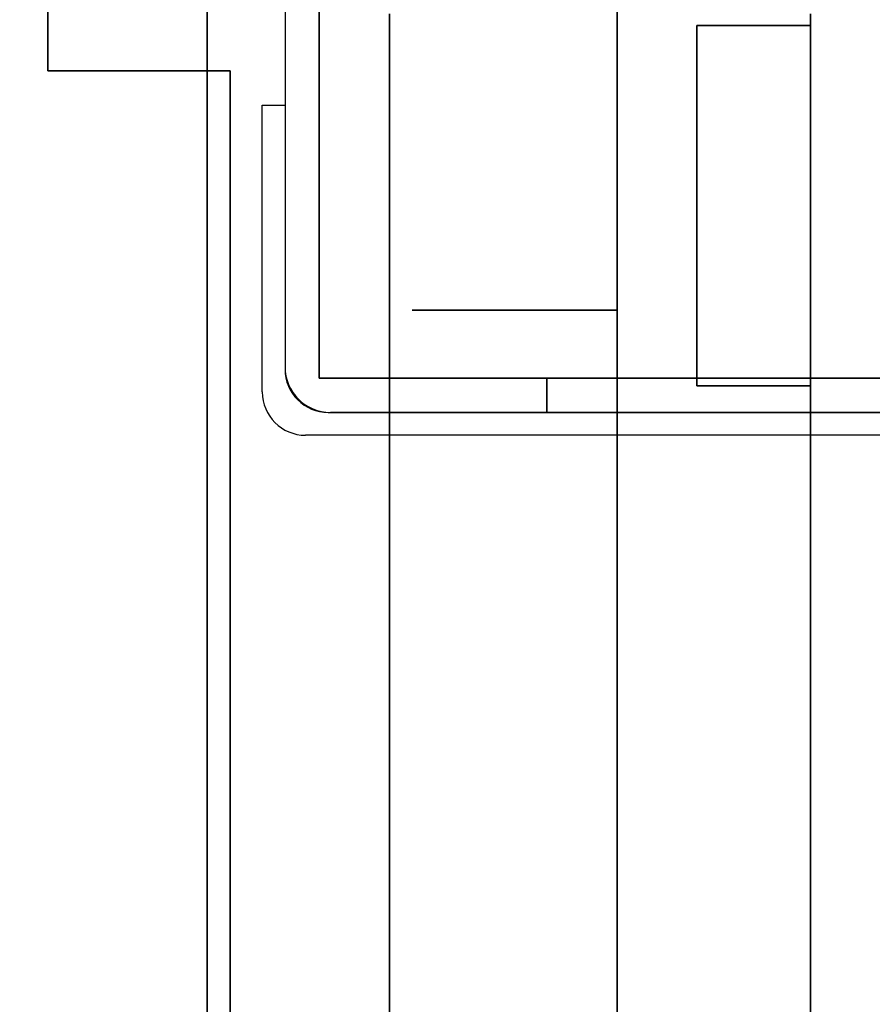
# Model space of a CAD drawing. Header units: millimetres. Extents: x 0 to 1524, y 0 to 1016.
# Tile 16 of 256: x 155.02 to 158.77, y 395.96 to 400.28. Entities that reach past the tile are written whole.
import ezdxf

# ---------------------------------------------------------------- set-up
doc = ezdxf.new("R2010")
doc.units = ezdxf.units.MM
doc.header["$LTSCALE"] = 83.82
doc.layers.get('0').update_dxf_attribs({"linetype": 'CONTINUOUS'})
doc.styles.get("Standard").update_dxf_attribs({"font": 'txt', "width": 0.8})
doc.dimstyles.new('DIMSTYLE_1', dxfattribs={"dimtxt": 15, "dimasz": 12, "dimexe": 0.18, "dimexo": 0.0625, "dimgap": 0.09, "dimtad": 1, "dimzin": 0, "dimdsep": 46, "dimtxsty": 'STANDARD', "dimblk": 'CLOSED', "dimblk1": 'CLOSED', "dimblk2": 'CLOSED', "dimcen": 0.09, "dimadec": 0, "dimazin": 0, "dimtp": 0.01, "dimtm": 0.01, "dimtfac": 1, "dimtofl": 0, "dimtmove": 0, "dimatfit": 3, "dimldrblk": 'CLOSED', "dimfxl": 1, "dimtolj": 1, "dimtzin": 0, "dimarcsym": 0})

# ---------------------------------------------------------------- blocks, each defined once
blk = doc.blocks.new('_CLOSED')
at = {"color": 0, "linetype": 'BYBLOCK'}
for p, q in [((0, 0), (-1, 0.20833)), ((-1, 0.20833), (-1, -0.20833)), ((-1, -0.20833), (0, 0)), ((-1, 0), (0, 0))]:
    blk.add_line(p, q, dxfattribs=at)
blk = doc.blocks.new('*D4')
at = {"color": 2, "linetype": 'CONTINUOUS'}
for p, q in [((230.4937, 451.2067), (62.2275, 451.2067)), ((63.2275, 451.2067), (63.2275, 415.0317)), ((63.2275, 378.8567), (63.2275, 415.0317)), ((168.9687, 378.8567), (62.2275, 378.8567))]:
    blk.add_line(p, q, dxfattribs=at)
at = {"color": 2, "linetype": 'CONTINUOUS', "xscale": 12, "yscale": 12, "zscale": 12}
for p, rotation in [((63.2275, 451.2067), 90), ((63.2275, 378.8567), 270)]:
    blk.add_blockref('_CLOSED', p, dxfattribs=dict(at, rotation=rotation))

msp = doc.modelspace()

# ---------------------------------------------------------------- linework, layer by layer
at = {"color": 7, "linetype": 'CONTINUOUS'}
for p, q in [((155.8437, 401.6067), (155.8437, 392.4067)), ((155.8437, 392.4067), (155.8437, 401.6067)), ((155.8437, 401.6067), (155.8437, 392.4067)), ((155.8437, 392.4067), (155.8437, 401.6067)), ((155.8437, 401.6067), (155.8437, 392.4067)), ((155.8437, 392.4067), (155.8437, 401.6067)), ((155.8437, 401.6067), (155.8437, 392.4067)), ((155.8437, 392.4067), (155.8437, 401.6067)), ((155.1437, 400.6567), (155.1437, 400.0567)), ((155.1437, 400.0567), (155.1437, 400.6567)), ((155.1437, 400.6567), (155.1437, 400.0567)), ((155.1437, 400.0567), (155.1437, 400.6567)), ((155.1437, 400.6567), (155.1437, 400.0567)), ((155.1437, 400.0567), (155.1437, 400.6567)), ((155.1437, 400.6567), (155.1437, 400.0567)), ((155.1437, 400.0567), (155.1437, 400.6567)), ((157.6437, 400.6567), (157.6437, 400.0567)), ((157.6437, 400.0567), (157.6437, 400.6567)), ((157.6437, 400.6567), (157.6437, 400.0567)), ((157.6437, 400.0567), (157.6437, 400.6567)), ((157.6437, 400.6567), (157.6437, 400.0567)), ((157.6437, 400.0567), (157.6437, 400.6567)), ((157.6437, 400.6567), (157.6437, 400.0567)), ((157.6437, 400.0567), (157.6437, 400.6567)), ((156.6437, 393.7067), (156.6437, 400.3067)), ((156.6437, 400.3067), (156.6437, 393.7067)), ((156.6437, 393.7067), (156.6437, 400.3067)), ((156.6437, 400.3067), (156.6437, 393.7067)), ((156.6437, 393.7067), (156.6437, 400.3067)), ((156.6437, 400.3067), (156.6437, 393.7067)), ((156.6437, 393.7067), (156.6437, 400.3067)), ((156.6437, 400.3067), (156.6437, 393.7067)), ((158.4937, 400.3067), (158.4937, 393.7067)), ((158.4937, 393.7067), (158.4937, 400.3067)), ((158.4937, 400.3067), (158.4937, 393.7067)), ((158.4937, 393.7067), (158.4937, 400.3067)), ((158.4937, 400.3067), (158.4937, 393.7067)), ((158.4937, 393.7067), (158.4937, 400.3067)), ((158.4937, 400.3067), (158.4937, 393.7067)), ((158.4937, 393.7067), (158.4937, 400.3067)), ((157.9937, 400.2567), (157.9937, 398.6732)), ((158.4937, 400.2567), (157.9937, 400.2567)), ((157.9937, 398.6732), (157.9937, 400.2567)), ((157.9937, 400.2567), (158.4937, 400.2567)), ((157.9937, 400.2567), (157.9937, 398.6732)), ((158.4937, 400.2567), (157.9937, 400.2567)), ((157.9937, 398.6732), (157.9937, 400.2567)), ((157.9937, 400.2567), (158.4937, 400.2567)), ((157.9937, 400.2567), (157.9937, 398.6732)), ((158.4937, 400.2567), (157.9937, 400.2567)), ((157.9937, 398.6732), (157.9937, 400.2567)), ((157.9937, 400.2567), (158.4937, 400.2567)), ((157.9937, 400.2567), (157.9937, 398.6732)), ((158.4937, 400.2567), (157.9937, 400.2567)), ((157.9937, 398.6732), (157.9937, 400.2567)), ((157.9937, 400.2567), (158.4937, 400.2567)), ((158.4937, 398.6732), (158.4937, 400.2567)), ((158.4937, 400.2567), (158.4937, 398.6732)), ((158.4937, 398.6732), (158.4937, 400.2567)), ((158.4937, 400.2567), (158.4937, 398.6732)), ((158.4937, 398.6732), (158.4937, 400.2567)), ((158.4937, 400.2567), (158.4937, 398.6732)), ((158.4937, 398.6732), (158.4937, 400.2567)), ((158.4937, 400.2567), (158.4937, 398.6732)), ((155.9437, 400.0567), (155.1437, 400.0567)), ((155.1437, 400.0567), (155.9437, 400.0567)), ((155.9437, 400.0567), (155.1437, 400.0567)), ((155.1437, 400.0567), (155.9437, 400.0567)), ((155.9437, 400.0567), (155.1437, 400.0567)), ((155.1437, 400.0567), (155.9437, 400.0567)), ((155.9437, 400.0567), (155.1437, 400.0567)), ((155.1437, 400.0567), (155.9437, 400.0567)), ((155.9437, 393.9567), (155.9437, 400.0567)), ((155.9437, 400.0567), (155.9437, 393.9567)), ((155.9437, 393.9567), (155.9437, 400.0567)), ((155.9437, 400.0567), (155.9437, 393.9567)), ((155.9437, 393.9567), (155.9437, 400.0567)), ((155.9437, 400.0567), (155.9437, 393.9567)), ((155.9437, 393.9567), (155.9437, 400.0567)), ((155.9437, 400.0567), (155.9437, 393.9567)), ((157.6437, 400.0567), (157.6437, 393.9567)), ((157.6437, 393.9567), (157.6437, 400.0567)), ((157.6437, 400.0567), (157.6437, 393.9567)), ((157.6437, 393.9567), (157.6437, 400.0567)), ((157.6437, 400.0567), (157.6437, 393.9567)), ((157.6437, 393.9567), (157.6437, 400.0567)), ((157.6437, 400.0567), (157.6437, 393.9567)), ((157.6437, 393.9567), (157.6437, 400.0567)), ((157.6437, 400.0067), (157.6437, 399.0067)), ((157.6437, 399.0067), (157.6437, 400.0067)), ((157.6437, 400.0067), (157.6437, 399.0067)), ((157.6437, 399.0067), (157.6437, 400.0067)), ((157.6437, 400.0067), (157.6437, 399.0067)), ((157.6437, 399.0067), (157.6437, 400.0067)), ((157.6437, 400.0067), (157.6437, 399.0067)), ((157.6437, 399.0067), (157.6437, 400.0067)), ((156.7437, 399.0067), (156.9437, 399.0067)), ((156.9437, 399.0067), (156.7437, 399.0067)), ((156.7437, 399.0067), (156.9437, 399.0067)), ((157.6437, 399.0067), (156.7437, 399.0067)), ((156.7437, 399.0067), (157.6437, 399.0067)), ((156.9437, 399.0067), (156.7437, 399.0067)), ((156.7437, 399.0067), (156.9437, 399.0067)), ((156.9437, 399.0067), (156.7437, 399.0067)), ((156.7437, 399.0067), (156.9437, 399.0067)), ((157.6437, 399.0067), (156.7437, 399.0067)), ((156.7437, 399.0067), (157.6437, 399.0067)), ((156.9437, 399.0067), (156.7437, 399.0067)), ((156.7437, 399.0067), (156.9437, 399.0067)), ((156.9437, 399.0067), (156.7437, 399.0067)), ((156.7437, 399.0067), (156.9437, 399.0067)), ((157.6437, 399.0067), (156.7437, 399.0067)), ((156.7437, 399.0067), (157.6437, 399.0067)), ((156.9437, 399.0067), (156.7437, 399.0067)), ((156.7437, 399.0067), (156.9437, 399.0067)), ((156.9437, 399.0067), (156.7437, 399.0067)), ((156.7437, 399.0067), (156.9437, 399.0067)), ((157.6437, 399.0067), (156.7437, 399.0067)), ((156.7437, 399.0067), (157.6437, 399.0067)), ((156.9437, 399.0067), (156.7437, 399.0067)), ((157.9937, 398.6732), (158.4937, 398.6732)), ((158.4937, 398.6732), (157.9937, 398.6732)), ((157.9937, 398.6732), (158.4937, 398.6732)), ((158.4937, 398.6732), (157.9937, 398.6732)), ((157.9937, 398.6732), (158.4937, 398.6732)), ((158.4937, 398.6732), (157.9937, 398.6732)), ((157.9937, 398.6732), (158.4937, 398.6732)), ((158.4937, 398.6732), (157.9937, 398.6732)), ((157.6437, 397.0067), (157.6437, 397.8567)), ((157.6437, 397.0067), (157.6437, 397.8567)), ((157.6437, 397.0067), (157.6437, 397.8567)), ((157.6437, 397.0067), (157.6437, 397.8567)), ((157.6437, 396.1567), (157.6437, 397.0067)), ((157.6437, 396.1567), (157.6437, 397.0067)), ((157.6437, 396.1567), (157.6437, 397.0067)), ((157.6437, 396.1567), (157.6437, 397.0067))]:
    msp.add_line(p, q, dxfattribs=at)
at = {"color": 6, "linetype": 'CONTINUOUS'}
for p, q in [((156.1851, 400.8067), (156.1851, 398.7567)), ((156.1851, 400.8067), (156.1851, 398.7567)), ((156.3351, 400.8067), (156.3351, 398.7067)), ((156.3351, 398.7067), (156.3351, 400.8067)), ((156.1851, 400.6567), (156.1851, 398.7567)), ((156.1851, 400.6567), (156.1851, 398.7567)), ((156.3351, 398.7067), (156.3351, 400.6567)), ((156.3351, 398.7067), (156.3351, 400.6567)), ((156.1851, 400.4567), (156.1851, 398.7567)), ((156.1851, 400.4567), (156.1851, 398.7567)), ((156.3351, 398.7067), (156.3351, 400.4567)), ((156.3351, 400.4567), (156.3351, 398.7067)), ((155.1437, 400.3317), (155.1437, 400.0567)), ((155.1437, 400.0567), (155.1437, 400.3317)), ((155.1437, 400.3317), (155.1437, 400.0567)), ((155.1437, 400.0567), (155.1437, 400.3317)), ((155.1437, 400.3317), (155.1437, 400.0567)), ((155.1437, 400.0567), (155.1437, 400.3317)), ((155.1437, 400.3317), (155.1437, 400.0567)), ((155.1437, 400.0567), (155.1437, 400.3317)), ((156.0851, 398.6467), (156.0851, 399.9067)), ((156.0851, 399.9067), (156.1851, 399.9067)), ((156.0851, 398.6467), (156.0851, 399.9067)), ((156.0851, 399.9067), (156.1851, 399.9067)), ((156.0851, 398.6467), (156.0851, 399.9067)), ((156.0851, 399.9067), (156.1851, 399.9067)), ((156.0851, 398.6467), (156.0851, 399.9067)), ((156.0851, 399.9067), (156.1851, 399.9067)), ((156.0851, 398.6467), (156.0851, 399.9067)), ((156.0851, 399.9067), (156.1851, 399.9067)), ((156.0851, 398.6467), (156.0851, 399.9067)), ((156.0851, 399.9067), (156.1851, 399.9067)), ((156.1851, 399.9067), (156.1851, 398.7567)), ((156.1851, 399.9067), (156.1851, 398.7567)), ((156.1851, 399.9067), (156.1851, 398.7567)), ((156.1851, 399.9067), (156.1851, 398.7567)), ((156.1851, 399.9067), (156.1851, 398.7567)), ((156.1851, 399.9067), (156.1851, 398.7567)), ((156.1851, 398.7567), (156.1851, 398.7467)), ((156.1851, 398.7567), (156.1851, 398.7467)), ((156.1851, 398.7567), (156.1851, 398.7467)), ((156.1851, 398.7567), (156.1851, 398.7467)), ((156.1851, 398.7567), (156.1851, 398.7467)), ((156.1851, 398.7567), (156.1851, 398.7467)), ((156.3351, 398.7067), (157.3351, 398.7067)), ((161.3351, 398.7067), (156.3351, 398.7067)), ((157.3351, 398.7067), (156.3351, 398.7067)), ((156.3351, 398.7067), (157.3351, 398.7067)), ((161.3351, 398.7067), (156.3351, 398.7067)), ((157.3351, 398.7067), (156.3351, 398.7067)), ((157.3351, 398.7067), (157.3351, 398.5567)), ((157.3351, 398.7067), (161.3351, 398.7067)), ((157.3351, 398.7067), (157.3351, 398.5567)), ((161.3396, 398.7067), (157.3351, 398.7067)), ((157.3351, 398.7067), (161.3324, 398.7067)), ((157.3351, 398.7067), (157.3351, 398.5567)), ((157.3351, 398.5567), (157.3351, 398.7067)), ((161.3351, 398.7067), (157.3351, 398.7067)), ((157.3351, 398.5567), (157.3351, 398.7067)), ((157.3351, 398.7067), (157.3351, 398.5567)), ((157.3351, 398.7067), (157.3351, 398.5567)), ((157.3351, 398.7067), (157.3351, 398.5567)), ((156.3751, 398.5567), (156.3851, 398.5567)), ((156.3751, 398.5567), (156.3851, 398.5567)), ((156.3751, 398.5567), (156.3851, 398.5567)), ((156.3751, 398.5567), (156.3851, 398.5567)), ((156.3751, 398.5567), (156.3851, 398.5567)), ((156.3751, 398.5567), (156.3851, 398.5567)), ((157.3351, 398.5567), (156.3851, 398.5567)), ((156.3851, 398.5567), (160.7351, 398.5567)), ((160.7351, 398.5567), (156.3851, 398.5567)), ((156.3851, 398.5567), (161.3351, 398.5567)), ((157.3351, 398.5567), (156.3851, 398.5567)), ((156.3851, 398.5567), (160.7351, 398.5567)), ((160.7351, 398.5567), (156.3851, 398.5567)), ((156.3851, 398.5567), (157.3351, 398.5567)), ((156.3851, 398.5567), (161.3351, 398.5567)), ((156.3851, 398.5567), (160.7351, 398.5567)), ((160.7351, 398.5567), (156.3851, 398.5567)), ((156.3851, 398.5567), (157.3351, 398.5567)), ((161.3351, 398.5567), (157.3351, 398.5567)), ((161.3324, 398.5567), (157.3351, 398.5567)), ((157.3351, 398.5567), (161.3396, 398.5567)), ((157.3351, 398.5567), (161.3351, 398.5567)), ((160.7351, 398.4567), (156.2751, 398.4567)), ((160.7351, 398.4567), (156.2751, 398.4567)), ((160.7351, 398.4567), (156.2751, 398.4567)), ((160.7351, 398.4567), (156.2751, 398.4567)), ((160.7351, 398.4567), (156.2751, 398.4567)), ((160.7351, 398.4567), (156.2751, 398.4567))]:
    msp.add_line(p, q, dxfattribs=at)
for centre, radius in [((156.3851, 398.7567), 0.2), ((156.3851, 398.7567), 0.2), ((156.3851, 398.7567), 0.2), ((156.3851, 398.7567), 0.2), ((156.3851, 398.7567), 0.2), ((156.3851, 398.7567), 0.2), ((156.3751, 398.7467), 0.19), ((156.3751, 398.7467), 0.19), ((156.3751, 398.7467), 0.19), ((156.3751, 398.7467), 0.19), ((156.3751, 398.7467), 0.19), ((156.3751, 398.7467), 0.19), ((156.2751, 398.6467), 0.19), ((156.2751, 398.6467), 0.19), ((156.2751, 398.6467), 0.19), ((156.2751, 398.6467), 0.19), ((156.2751, 398.6467), 0.19), ((156.2751, 398.6467), 0.19)]:
    msp.add_arc(centre, radius, 180, 270, dxfattribs=at)

# ---------------------------------------------------------------- dimensions: what is measured, and where the dimension line sits
at = {"color": 2, "linetype": 'CONTINUOUS'}
dim = msp.add_linear_dim(base=(63.2275, 451.2067), p1=(168.9687, 378.8567), p2=(230.4937, 451.2067), angle=90, dimstyle='DIMSTYLE_1', dxfattribs=at)
dim.commit()
dim.dimension.update_dxf_attribs({"geometry": '*D4', "text_midpoint": (59.4775, 385.0317), "dimtype": 160})

doc.saveas('drawing.dxf')
